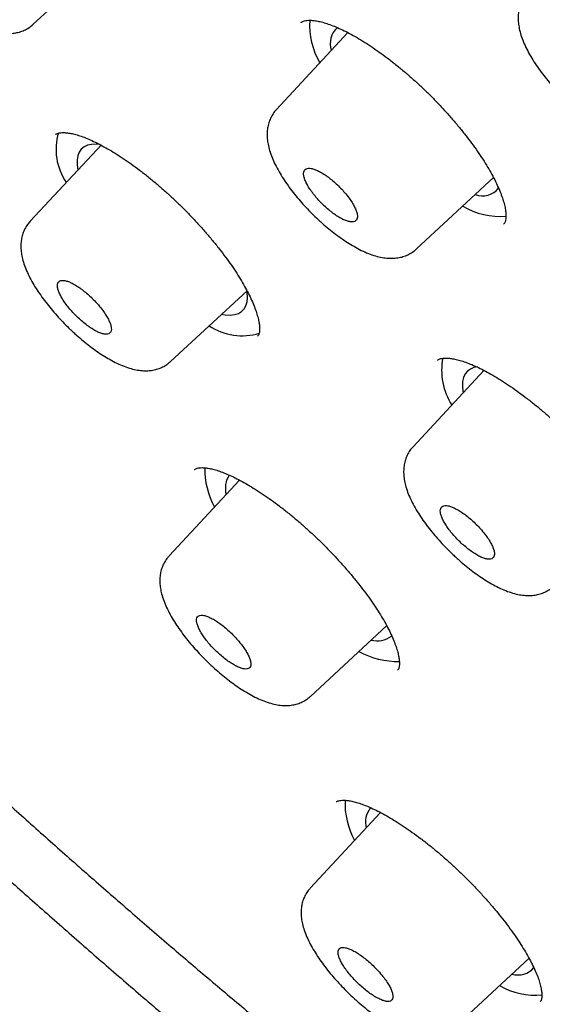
# Model space of a CAD drawing. Header units: millimetres. Extents: x 8 to 1128, y 12 to 2387.
# Tile 11 of 91: x 771 to 779, y 774 to 790. Entities that reach past the tile are written whole.
import ezdxf

# ---------------------------------------------------------------- set-up
doc = ezdxf.new("R2010")
doc.units = ezdxf.units.MM

msp = doc.modelspace()

# ---------------------------------------------------------------- linework, layer by layer
at = {"color": 7, "linetype": 'Continuous', "lineweight": 30}
for p, q in [((770.921, 789.653), (772.13, 790.773)), ((775.145, 789.681), (775.143, 789.679)), ((775.884, 789.521), (774.758, 788.311)), ((771.271, 787.916), (771.269, 787.913)), ((771.995, 787.753), (770.871, 786.546)), ((776.966, 786.109), (778.181, 787.235)), ((778.342, 786.501), (778.344, 786.504)), ((773.086, 784.334), (774.292, 785.451)), ((774.459, 784.736), (774.461, 784.739)), ((777.301, 784.356), (777.299, 784.354)), ((778.03, 784.194), (776.911, 782.991)), ((773.466, 782.633), (773.465, 782.631)), ((774.175, 782.463), (773.062, 781.267)), ((775.292, 779.053), (776.495, 780.167)), ((776.669, 779.468), (776.671, 779.471)), ((775.703, 777.391), (775.701, 777.389)), ((776.399, 777.22), (775.29, 776.028)), ((777.538, 773.809), (778.741, 774.923)), ((778.919, 774.241), (778.921, 774.244))]:
    msp.add_line(p, q, dxfattribs=at)
at = {"color": 7, "linetype": 'Continuous', "lineweight": 30, "flags": 128}
for points in [[(771.978, 787.756), (771.914, 787.761), (771.841, 787.759), (771.777, 787.744), (771.722, 787.719), (771.678, 787.683), (771.645, 787.636), (771.622, 787.58), (771.611, 787.513), (771.611, 787.437), (771.622, 787.353), (771.622, 787.353)], [(773.89, 785.079), (773.948, 785.07), (774.027, 785.067), (774.097, 785.074), (774.157, 785.093), (774.207, 785.123), (774.246, 785.163), (774.275, 785.214), (774.293, 785.275), (774.3, 785.346), (774.295, 785.425), (774.291, 785.453)], [(777.926, 784.249), (777.873, 784.238), (777.816, 784.216), (777.769, 784.182), (777.733, 784.138), (777.708, 784.084), (777.694, 784.02), (777.691, 783.946), (777.699, 783.864), (777.703, 783.842)]]:
    msp.add_lwpolyline(points, dxfattribs=at)
at = {"color": 7, "linetype": 'Continuous', "lineweight": 30}
for centre, radius, start, end in [((776.428, 789.634), 1.149, 175.8472, 210.8623), ((775.945, 789.35), 0.34, 132.0829, 198.8235), ((772.198, 787.678), 0.919, 163.3025, 214.4723), ((778.005, 787.272), 0.326, 249.6955, 322.1075), ((778.286, 787.776), 1.154, 239.209, 274.7878), ((774.22, 785.693), 0.953, 236.5707, 286.3949), ((778.403, 784.199), 1.04, 169.4686, 212.0855), ((774.86, 782.641), 1.236, 179.0586, 209.1357), ((774.337, 782.332), 0.387, 146.8245, 194.4601), ((776.347, 780.309), 0.38, 255.3198, 306.0792), ((776.674, 780.915), 1.311, 241.8264, 271.1345), ((777.036, 777.364), 1.198, 177.4588, 209.1448), ((776.525, 777.069), 0.363, 142.6692, 194.5543), ((778.568, 774.982), 0.323, 252.7409, 320.7652), ((778.84, 775.477), 1.137, 240.1916, 275.4623)]:
    msp.add_arc(centre, radius, start, end, dxfattribs=at)
for points, knots in [([(826.575, 770.551), (826.597, 770.574), (826.69, 770.672), (826.844, 770.854), (827.038, 771.097), (827.221, 771.35), (827.395, 771.613), (827.558, 771.885), (827.712, 772.166), (827.856, 772.456), (827.989, 772.756), (828.113, 773.065), (828.227, 773.383), (828.33, 773.71), (828.423, 774.047), (828.505, 774.393), (828.577, 774.747), (828.638, 775.11), (828.688, 775.482), (828.728, 775.863), (828.757, 776.252), (828.775, 776.649), (828.782, 777.054), (828.779, 777.466), (828.764, 777.887), (828.739, 778.314), (828.704, 778.75), (828.657, 779.192), (828.601, 779.641), (828.533, 780.097), (828.455, 780.559), (828.367, 781.028), (828.268, 781.504), (828.159, 781.986), (828.039, 782.473), (827.91, 782.967), (827.77, 783.467), (827.621, 783.972), (827.461, 784.483), (827.292, 785), (827.112, 785.522), (826.923, 786.049), (826.724, 786.582), (826.516, 787.119), (826.298, 787.662), (826.07, 788.209), (825.833, 788.761), (825.587, 789.317), (825.332, 789.878), (825.067, 790.443), (824.793, 791.012), (824.51, 791.586), (824.218, 792.163), (823.917, 792.744), (823.608, 793.329), (823.289, 793.917), (822.962, 794.508), (822.627, 795.103), (822.283, 795.701), (821.931, 796.301), (821.57, 796.905), (821.201, 797.511), (820.824, 798.119), (820.44, 798.73), (820.047, 799.343), (819.646, 799.958), (819.238, 800.575), (818.822, 801.194), (818.399, 801.814), (817.969, 802.436), (817.531, 803.058), (817.086, 803.683), (816.634, 804.307), (816.175, 804.933), (815.71, 805.56), (815.237, 806.187), (814.759, 806.814), (814.273, 807.441), (813.782, 808.069), (813.284, 808.696), (812.781, 809.323), (812.271, 809.949), (811.756, 810.575), (811.235, 811.2), (810.708, 811.824), (810.176, 812.447), (809.639, 813.069), (809.097, 813.689), (808.55, 814.308), (807.998, 814.925), (807.442, 815.54), (806.881, 816.153), (806.315, 816.764), (805.745, 817.373), (805.172, 817.979), (804.594, 818.582), (804.012, 819.182), (803.427, 819.78), (802.839, 820.374), (802.247, 820.965), (801.651, 821.553), (801.053, 822.137), (800.452, 822.717), (799.848, 823.294), (799.242, 823.866), (798.633, 824.434), (798.022, 824.998), (797.409, 825.557), (796.794, 826.112), (796.177, 826.662), (795.558, 827.207), (794.938, 827.747), (794.317, 828.282), (793.694, 828.811), (793.071, 829.335), (792.446, 829.853), (791.821, 830.366), (791.196, 830.873), (790.57, 831.374), (789.944, 831.868), (789.318, 832.357), (788.692, 832.839), (788.066, 833.315), (787.44, 833.784), (786.816, 834.246), (786.192, 834.701), (785.569, 835.149), (784.946, 835.591), (784.326, 836.025), (783.706, 836.451), (783.088, 836.871), (782.472, 837.282), (781.857, 837.687), (781.245, 838.083), (780.634, 838.471), (780.026, 838.852), (779.421, 839.224), (778.818, 839.589), (778.217, 839.945), (777.62, 840.292), (777.025, 840.632), (776.434, 840.962), (775.846, 841.285), (775.261, 841.598), (774.68, 841.903), (774.103, 842.198), (773.529, 842.485), (772.959, 842.763), (772.394, 843.032), (771.833, 843.291), (771.276, 843.541), (770.724, 843.782), (770.176, 844.014), (769.633, 844.236), (769.095, 844.448), (768.562, 844.651), (768.034, 844.844), (767.511, 845.028), (766.993, 845.201), (766.481, 845.365), (765.975, 845.519), (765.474, 845.662), (764.979, 845.796), (764.49, 845.919), (764.007, 846.033), (763.529, 846.136), (763.059, 846.228), (762.594, 846.311), (762.136, 846.383), (761.685, 846.444), (761.24, 846.494), (760.802, 846.534), (760.372, 846.564), (759.948, 846.582), (759.532, 846.59), (759.123, 846.586), (758.722, 846.572), (758.329, 846.547), (757.943, 846.511), (757.566, 846.464), (757.198, 846.406), (756.838, 846.337), (756.487, 846.258), (756.144, 846.167), (755.811, 846.066), (755.487, 845.954), (755.173, 845.832), (754.868, 845.7), (754.573, 845.557), (754.287, 845.404), (754.011, 845.241), (753.745, 845.069), (753.488, 844.886), (753.256, 844.707), (753.113, 844.583), (753.049, 844.528)], [0, 0, 0, 0, 0.001508, 0.006406, 0.011308, 0.016218, 0.021139, 0.026076, 0.031031, 0.036006, 0.041004, 0.046026, 0.051074, 0.056147, 0.061245, 0.066367, 0.071513, 0.076681, 0.081869, 0.087075, 0.092298, 0.097534, 0.102781, 0.108039, 0.113305, 0.118577, 0.123854, 0.129135, 0.134418, 0.139702, 0.144987, 0.150272, 0.155556, 0.160838, 0.166119, 0.171397, 0.176674, 0.181948, 0.18722, 0.19249, 0.197757, 0.203021, 0.208283, 0.213543, 0.2188, 0.224055, 0.229307, 0.234558, 0.239806, 0.245052, 0.250296, 0.255538, 0.260779, 0.266017, 0.271254, 0.276489, 0.281723, 0.286955, 0.292186, 0.297416, 0.302644, 0.307871, 0.313097, 0.318322, 0.323545, 0.328768, 0.33399, 0.33921, 0.34443, 0.349649, 0.354868, 0.360085, 0.365302, 0.370518, 0.375734, 0.380949, 0.386163, 0.391377, 0.39659, 0.401803, 0.407015, 0.412227, 0.417439, 0.42265, 0.427861, 0.433072, 0.438282, 0.443492, 0.448702, 0.453911, 0.459121, 0.46433, 0.469539, 0.474748, 0.479957, 0.485165, 0.490374, 0.495583, 0.500791, 0.506, 0.511208, 0.516417, 0.521625, 0.526834, 0.532043, 0.537252, 0.542461, 0.54767, 0.552879, 0.558089, 0.563298, 0.568508, 0.573718, 0.578929, 0.58414, 0.589351, 0.594562, 0.599774, 0.604986, 0.610199, 0.615412, 0.620625, 0.625839, 0.631054, 0.636269, 0.641485, 0.646701, 0.651919, 0.657136, 0.662355, 0.667575, 0.672795, 0.678016, 0.683238, 0.688461, 0.693685, 0.69891, 0.704137, 0.709364, 0.714593, 0.719823, 0.725054, 0.730287, 0.735521, 0.740757, 0.745995, 0.751234, 0.756475, 0.761718, 0.766963, 0.77221, 0.777459, 0.78271, 0.787963, 0.793219, 0.798477, 0.803738, 0.809001, 0.814266, 0.819534, 0.824805, 0.830078, 0.835354, 0.840632, 0.845913, 0.851195, 0.85648, 0.861766, 0.867053, 0.872341, 0.877628, 0.882915, 0.8882, 0.893481, 0.898758, 0.90403, 0.909293, 0.914548, 0.919791, 0.925021, 0.930235, 0.935432, 0.940609, 0.945764, 0.950896, 0.956003, 0.961084, 0.96614, 0.97117, 0.976175, 0.981156, 0.986116, 0.991057, 0.995982, 1, 1, 1, 1]), ([(741.677, 831.234), (741.746, 831.29), (741.889, 831.405), (742.116, 831.567), (742.357, 831.724), (742.606, 831.871), (742.865, 832.008), (743.133, 832.135), (743.41, 832.252), (743.696, 832.359), (743.99, 832.457), (744.293, 832.544), (744.605, 832.622), (744.926, 832.69), (745.255, 832.748), (745.592, 832.796), (745.938, 832.834), (746.292, 832.862), (746.654, 832.88), (747.024, 832.888), (747.402, 832.887), (747.789, 832.875), (748.183, 832.853), (748.585, 832.822), (748.995, 832.78), (749.412, 832.728), (749.836, 832.667), (750.268, 832.595), (750.708, 832.514), (751.154, 832.422), (751.607, 832.321), (752.068, 832.21), (752.535, 832.089), (753.008, 831.958), (753.488, 831.817), (753.975, 831.667), (754.468, 831.506), (754.966, 831.336), (755.471, 831.157), (755.982, 830.967), (756.498, 830.768), (757.02, 830.56), (757.547, 830.342), (758.08, 830.115), (758.618, 829.878), (759.16, 829.632), (759.708, 829.377), (760.26, 829.112), (760.816, 828.839), (761.378, 828.556), (761.943, 828.264), (762.512, 827.964), (763.085, 827.655), (763.662, 827.337), (764.243, 827.01), (764.827, 826.675), (765.414, 826.331), (766.005, 825.979), (766.598, 825.619), (767.195, 825.25), (767.793, 824.874), (768.395, 824.489), (768.999, 824.097), (769.605, 823.696), (770.212, 823.288), (770.822, 822.873), (771.434, 822.45), (772.047, 822.02), (772.661, 821.582), (773.276, 821.137), (773.893, 820.686), (774.51, 820.227), (775.128, 819.762), (775.747, 819.29), (776.366, 818.811), (776.985, 818.327), (777.604, 817.835), (778.223, 817.338), (778.842, 816.835), (779.46, 816.326), (780.078, 815.811), (780.695, 815.291), (781.311, 814.765), (781.926, 814.234), (782.539, 813.698), (783.151, 813.156), (783.762, 812.61), (784.37, 812.059), (784.977, 811.504), (785.582, 810.944), (786.184, 810.38), (786.784, 809.811), (787.381, 809.239), (787.976, 808.663), (788.567, 808.083), (789.156, 807.5), (789.742, 806.913), (790.324, 806.323), (790.902, 805.73), (791.477, 805.134), (792.048, 804.536), (792.615, 803.934), (793.178, 803.331), (793.737, 802.725), (794.291, 802.117), (794.84, 801.507), (795.385, 800.895), (795.925, 800.282), (796.46, 799.667), (796.99, 799.051), (797.514, 798.434), (798.033, 797.816), (798.547, 797.197), (799.055, 796.578), (799.557, 795.958), (800.053, 795.337), (800.542, 794.717), (801.026, 794.097), (801.503, 793.477), (801.974, 792.857), (802.438, 792.238), (802.895, 791.619), (803.346, 791.001), (803.789, 790.385), (804.226, 789.769), (804.655, 789.155), (805.077, 788.543), (805.491, 787.932), (805.898, 787.323), (806.297, 786.716), (806.688, 786.111), (807.072, 785.509), (807.447, 784.909), (807.814, 784.311), (808.174, 783.717), (808.525, 783.125), (808.867, 782.537), (809.201, 781.952), (809.527, 781.37), (809.844, 780.792), (810.152, 780.218), (810.451, 779.648), (810.742, 779.082), (811.023, 778.52), (811.296, 777.962), (811.559, 777.409), (811.814, 776.861), (812.059, 776.318), (812.295, 775.779), (812.521, 775.246), (812.738, 774.718), (812.946, 774.195), (813.144, 773.678), (813.332, 773.167), (813.511, 772.661), (813.68, 772.162), (813.839, 771.668), (813.989, 771.181), (814.129, 770.701), (814.259, 770.226), (814.379, 769.759), (814.49, 769.298), (814.59, 768.844), (814.681, 768.397), (814.762, 767.958), (814.833, 767.525), (814.893, 767.1), (814.944, 766.683), (814.985, 766.273), (815.016, 765.871), (815.037, 765.476), (815.048, 765.09), (815.049, 764.711), (815.041, 764.341), (815.022, 763.979), (814.993, 763.625), (814.955, 763.279), (814.907, 762.942), (814.848, 762.614), (814.78, 762.294), (814.703, 761.982), (814.615, 761.68), (814.517, 761.386), (814.41, 761.101), (814.293, 760.824), (814.166, 760.557), (814.03, 760.299), (813.883, 760.049), (813.727, 759.809), (813.563, 759.579), (813.447, 759.435), (813.389, 759.364)], [0, 0, 0, 0, 0.005048, 0.010413, 0.015773, 0.021128, 0.026476, 0.031818, 0.037153, 0.042481, 0.047802, 0.053117, 0.058426, 0.063729, 0.069028, 0.074323, 0.079613, 0.084901, 0.090186, 0.095469, 0.100751, 0.106031, 0.11131, 0.116588, 0.121866, 0.127144, 0.132422, 0.1377, 0.142977, 0.148255, 0.153534, 0.158813, 0.164092, 0.169372, 0.174652, 0.179933, 0.185214, 0.190496, 0.195778, 0.201061, 0.206344, 0.211628, 0.216912, 0.222197, 0.227482, 0.232768, 0.238054, 0.243341, 0.248628, 0.253915, 0.259203, 0.264491, 0.269779, 0.275068, 0.280357, 0.285647, 0.290936, 0.296226, 0.301517, 0.306807, 0.312098, 0.317389, 0.32268, 0.327971, 0.333263, 0.338554, 0.343846, 0.349138, 0.354431, 0.359723, 0.365016, 0.370308, 0.375601, 0.380894, 0.386187, 0.39148, 0.396773, 0.402067, 0.40736, 0.412654, 0.417947, 0.423241, 0.428534, 0.433828, 0.439122, 0.444416, 0.44971, 0.455004, 0.460298, 0.465592, 0.470886, 0.47618, 0.481474, 0.486769, 0.492063, 0.497357, 0.502651, 0.507945, 0.513239, 0.518534, 0.523828, 0.529122, 0.534416, 0.53971, 0.545004, 0.550298, 0.555592, 0.560886, 0.56618, 0.571474, 0.576768, 0.582062, 0.587355, 0.592649, 0.597942, 0.603236, 0.608529, 0.613822, 0.619116, 0.624409, 0.629702, 0.634994, 0.640287, 0.64558, 0.650872, 0.656164, 0.661457, 0.666748, 0.67204, 0.677332, 0.682623, 0.687914, 0.693205, 0.698496, 0.703787, 0.709077, 0.714367, 0.719657, 0.724946, 0.730236, 0.735525, 0.740813, 0.746101, 0.751389, 0.756677, 0.761964, 0.767251, 0.772537, 0.777823, 0.783108, 0.788393, 0.793678, 0.798962, 0.804246, 0.809529, 0.814811, 0.820093, 0.825374, 0.830655, 0.835936, 0.841215, 0.846495, 0.851774, 0.857052, 0.86233, 0.867607, 0.872885, 0.878162, 0.883439, 0.888716, 0.893994, 0.899271, 0.90455, 0.909829, 0.91511, 0.920392, 0.925677, 0.930964, 0.936254, 0.941548, 0.946845, 0.952148, 0.957456, 0.96277, 0.96809, 0.973417, 0.978751, 0.984092, 0.98944, 0.994794, 1, 1, 1, 1]), ([(740.12, 832.124), (740.1, 832.104), (740.011, 832.012), (739.861, 831.838), (739.672, 831.603), (739.493, 831.358), (739.323, 831.103), (739.163, 830.839), (739.013, 830.566), (738.873, 830.284), (738.743, 829.993), (738.623, 829.692), (738.513, 829.382), (738.413, 829.063), (738.324, 828.735), (738.245, 828.399), (738.175, 828.053), (738.117, 827.699), (738.069, 827.336), (738.031, 826.965), (738.003, 826.586), (737.986, 826.199), (737.98, 825.803), (737.984, 825.4), (737.998, 824.989), (738.023, 824.57), (738.058, 824.144), (738.104, 823.711), (738.16, 823.27), (738.226, 822.823), (738.302, 822.368), (738.389, 821.907), (738.486, 821.439), (738.593, 820.964), (738.71, 820.483), (738.837, 819.996), (738.974, 819.503), (739.121, 819.003), (739.278, 818.497), (739.445, 817.986), (739.621, 817.469), (739.808, 816.946), (740.004, 816.418), (740.209, 815.885), (740.424, 815.346), (740.649, 814.803), (740.883, 814.254), (741.126, 813.701), (741.379, 813.142), (741.641, 812.58), (741.912, 812.013), (742.192, 811.442), (742.481, 810.866), (742.779, 810.287), (743.086, 809.704), (743.402, 809.117), (743.726, 808.526), (744.059, 807.932), (744.4, 807.335), (744.75, 806.735), (745.108, 806.132), (745.475, 805.526), (745.849, 804.917), (746.232, 804.306), (746.623, 803.693), (747.021, 803.077), (747.427, 802.459), (747.841, 801.84), (748.262, 801.218), (748.691, 800.595), (749.127, 799.971), (749.57, 799.345), (750.02, 798.719), (750.478, 798.091), (750.942, 797.463), (751.413, 796.834), (751.89, 796.204), (752.374, 795.574), (752.865, 794.944), (753.361, 794.314), (753.864, 793.685), (754.372, 793.055), (754.887, 792.426), (755.407, 791.798), (755.933, 791.171), (756.464, 790.544), (757.001, 789.919), (757.543, 789.295), (758.089, 788.672), (758.641, 788.051), (759.198, 787.432), (759.759, 786.815), (760.324, 786.2), (760.894, 785.587), (761.468, 784.976), (762.046, 784.368), (762.628, 783.763), (763.214, 783.16), (763.803, 782.561), (764.396, 781.965), (764.992, 781.372), (765.591, 780.783), (766.193, 780.197), (766.798, 779.615), (767.405, 779.037), (768.016, 778.463), (768.628, 777.893), (769.243, 777.328), (769.859, 776.767), (770.478, 776.211), (771.098, 775.66), (771.72, 775.113), (772.343, 774.572), (772.968, 774.036), (773.593, 773.505), (774.22, 772.98), (774.847, 772.46), (775.475, 771.947), (776.103, 771.439), (776.732, 770.937), (777.36, 770.441), (777.989, 769.952), (778.618, 769.469), (779.246, 768.992), (779.873, 768.523), (780.5, 768.059), (781.127, 767.603), (781.752, 767.154), (782.376, 766.712), (782.869, 766.368), (783.154, 766.171), (783.232, 766.117)], [0, 0, 0, 0, 0.0021341, 0.009725, 0.0173188, 0.0249193, 0.03253, 0.0401538, 0.0477936, 0.0554515, 0.0631289, 0.0708269, 0.078546, 0.086286, 0.0940463, 0.101826, 0.1096238, 0.1174381, 0.1252674, 0.1331099, 0.1409638, 0.1488275, 0.1566995, 0.1645782, 0.1724623, 0.1803505, 0.1882419, 0.1961354, 0.2040303, 0.211926, 0.2198217, 0.2277169, 0.2356113, 0.2435046, 0.2513965, 0.259287, 0.2671757, 0.2750628, 0.282948, 0.2908314, 0.2987129, 0.3065926, 0.3144704, 0.3223464, 0.3302207, 0.3380932, 0.345964, 0.3538331, 0.3617007, 0.3695668, 0.3774313, 0.3852945, 0.3931563, 0.4010167, 0.408876, 0.416734, 0.4245908, 0.4324466, 0.4403013, 0.448155, 0.4560077, 0.4638595, 0.4717105, 0.4795606, 0.4874099, 0.4952584, 0.5031063, 0.5109534, 0.5187999, 0.5266458, 0.5344911, 0.5423358, 0.55018, 0.5580237, 0.5658669, 0.5737096, 0.5815519, 0.5893939, 0.5972354, 0.6050766, 0.6129174, 0.620758, 0.6285982, 0.6364381, 0.6442778, 0.6521173, 0.6599565, 0.6677955, 0.6756344, 0.683473, 0.6913115, 0.6991499, 0.7069882, 0.7148263, 0.7226643, 0.7305023, 0.7383402, 0.7461781, 0.7540159, 0.7618537, 0.7696915, 0.7775293, 0.7853672, 0.7932051, 0.801043, 0.808881, 0.816719, 0.8245572, 0.8323955, 0.8402339, 0.8480724, 0.8559111, 0.86375, 0.871589, 0.8794283, 0.8872678, 0.8951075, 0.9029475, 0.9107878, 0.9186284, 0.9264693, 0.9343105, 0.9421521, 0.9499941, 0.9578365, 0.9656793, 0.9735225, 0.9813663, 0.9892105, 0.9970553, 1, 1, 1, 1]), ([(741.444, 830.558), (741.389, 830.494), (741.27, 830.356), (741.099, 830.133), (740.93, 829.892), (740.771, 829.641), (740.621, 829.381), (740.481, 829.111), (740.351, 828.832), (740.231, 828.544), (740.122, 828.247), (740.022, 827.941), (739.932, 827.627), (739.852, 827.303), (739.783, 826.97), (739.724, 826.629), (739.675, 826.28), (739.637, 825.922), (739.608, 825.555), (739.591, 825.181), (739.583, 824.798), (739.586, 824.408), (739.599, 824.01), (739.622, 823.604), (739.656, 823.19), (739.7, 822.77), (739.754, 822.342), (739.818, 821.906), (739.892, 821.464), (739.977, 821.015), (740.072, 820.559), (740.177, 820.096), (740.291, 819.627), (740.416, 819.152), (740.551, 818.67), (740.696, 818.182), (740.85, 817.688), (741.014, 817.188), (741.188, 816.682), (741.372, 816.17), (741.566, 815.653), (741.769, 815.131), (741.981, 814.603), (742.203, 814.071), (742.434, 813.533), (742.675, 812.99), (742.925, 812.443), (743.184, 811.891), (743.452, 811.335), (743.73, 810.774), (744.016, 810.21), (744.311, 809.641), (744.615, 809.068), (744.928, 808.492), (745.25, 807.912), (745.58, 807.329), (745.918, 806.743), (746.265, 806.153), (746.62, 805.561), (746.983, 804.966), (747.355, 804.368), (747.734, 803.768), (748.122, 803.165), (748.517, 802.56), (748.92, 801.954), (749.33, 801.345), (749.748, 800.735), (750.173, 800.123), (750.606, 799.51), (751.045, 798.896), (751.492, 798.281), (751.945, 797.665), (752.405, 797.048), (752.872, 796.431), (753.346, 795.813), (753.826, 795.196), (754.312, 794.578), (754.804, 793.96), (755.302, 793.343), (755.806, 792.726), (756.316, 792.109), (756.831, 791.494), (757.352, 790.879), (757.879, 790.266), (758.41, 789.654), (758.946, 789.043), (759.488, 788.434), (760.034, 787.827), (760.585, 787.221), (761.14, 786.618), (761.699, 786.017), (762.263, 785.418), (762.83, 784.822), (763.402, 784.229), (763.977, 783.638), (764.556, 783.051), (765.138, 782.466), (765.723, 781.886), (766.312, 781.308), (766.903, 780.735), (767.497, 780.165), (768.094, 779.599), (768.694, 779.037), (769.295, 778.48), (769.899, 777.927), (770.504, 777.378), (771.112, 776.834), (771.721, 776.296), (772.332, 775.762), (772.943, 775.233), (773.557, 774.709), (774.171, 774.191), (774.786, 773.679), (775.401, 773.172), (776.017, 772.671), (776.634, 772.177), (777.25, 771.688), (777.867, 771.205), (778.483, 770.729), (779.1, 770.259), (779.715, 769.796), (780.33, 769.34), (780.945, 768.891), (781.558, 768.448), (782.17, 768.013), (782.781, 767.585), (783.39, 767.164), (783.998, 766.75), (784.604, 766.345), (785.208, 765.947), (785.81, 765.556), (786.41, 765.174), (787.007, 764.799), (787.602, 764.433), (788.194, 764.075), (788.783, 763.725), (789.37, 763.383), (789.952, 763.05), (790.532, 762.726), (791.108, 762.41), (791.681, 762.103), (792.249, 761.804), (792.814, 761.515), (793.375, 761.234), (793.931, 760.963), (794.483, 760.701), (795.031, 760.448), (795.574, 760.204), (796.112, 759.969), (796.645, 759.744), (797.173, 759.528), (797.696, 759.322), (798.213, 759.126), (798.725, 758.939), (799.232, 758.762), (799.733, 758.594), (800.227, 758.436), (800.716, 758.289), (801.199, 758.151), (801.676, 758.023), (802.146, 757.905), (802.609, 757.797), (803.066, 757.699), (803.517, 757.611), (803.96, 757.534), (804.397, 757.466), (804.826, 757.409), (805.249, 757.362), (805.663, 757.325), (806.071, 757.299), (806.471, 757.283), (806.863, 757.277), (807.248, 757.281), (807.625, 757.296), (807.993, 757.322), (808.354, 757.357), (808.706, 757.403), (809.05, 757.46), (809.385, 757.527), (809.711, 757.604), (810.029, 757.691), (810.338, 757.789), (810.638, 757.897), (810.929, 758.014), (811.21, 758.142), (811.483, 758.28), (811.746, 758.428), (811.999, 758.586), (812.243, 758.754), (812.475, 758.927), (812.62, 759.05), (812.691, 759.11)], [0, 0, 0, 0, 0.004523, 0.009715, 0.014911, 0.020113, 0.025321, 0.030537, 0.035761, 0.040995, 0.046238, 0.05149, 0.056752, 0.062022, 0.067301, 0.072586, 0.077878, 0.083177, 0.08848, 0.093787, 0.099098, 0.104412, 0.109728, 0.115046, 0.120365, 0.125685, 0.131006, 0.136327, 0.141647, 0.146968, 0.152288, 0.157608, 0.162927, 0.168246, 0.173563, 0.17888, 0.184197, 0.189512, 0.194827, 0.200141, 0.205454, 0.210766, 0.216077, 0.221388, 0.226698, 0.232008, 0.237316, 0.242624, 0.247932, 0.253239, 0.258545, 0.26385, 0.269156, 0.27446, 0.279764, 0.285068, 0.290371, 0.295674, 0.300977, 0.306279, 0.31158, 0.316882, 0.322183, 0.327483, 0.332784, 0.338084, 0.343384, 0.348683, 0.353983, 0.359282, 0.364581, 0.369879, 0.375178, 0.380476, 0.385774, 0.391072, 0.39637, 0.401668, 0.406965, 0.412262, 0.41756, 0.422857, 0.428154, 0.433451, 0.438748, 0.444045, 0.449341, 0.454638, 0.459934, 0.465231, 0.470528, 0.475824, 0.48112, 0.486417, 0.491713, 0.49701, 0.502306, 0.507602, 0.512899, 0.518195, 0.523491, 0.528788, 0.534084, 0.539381, 0.544677, 0.549974, 0.55527, 0.560567, 0.565864, 0.571161, 0.576458, 0.581755, 0.587052, 0.592349, 0.597646, 0.602944, 0.608241, 0.613539, 0.618837, 0.624135, 0.629433, 0.634732, 0.64003, 0.645329, 0.650628, 0.655927, 0.661227, 0.666526, 0.671826, 0.677127, 0.682427, 0.687728, 0.693029, 0.698331, 0.703632, 0.708935, 0.714237, 0.71954, 0.724844, 0.730148, 0.735452, 0.740757, 0.746062, 0.751368, 0.756675, 0.761982, 0.76729, 0.772598, 0.777907, 0.783216, 0.788527, 0.793838, 0.79915, 0.804462, 0.809776, 0.81509, 0.820405, 0.825721, 0.831038, 0.836355, 0.841674, 0.846993, 0.852312, 0.857633, 0.862954, 0.868275, 0.873597, 0.878919, 0.88424, 0.889561, 0.894882, 0.900201, 0.905518, 0.910834, 0.916146, 0.921456, 0.926761, 0.932061, 0.937355, 0.942644, 0.947924, 0.953197, 0.958461, 0.963716, 0.968962, 0.974198, 0.979425, 0.984643, 0.989853, 0.995055, 1, 1, 1, 1]), ([(769.358, 790.141), (769.376, 790.125), (769.427, 790.077), (769.513, 790.001), (769.618, 789.915), (769.724, 789.835), (769.831, 789.762), (769.939, 789.696), (770.048, 789.636), (770.159, 789.586), (770.267, 789.547), (770.372, 789.52), (770.468, 789.507), (770.557, 789.506), (770.641, 789.515), (770.721, 789.534), (770.799, 789.566), (770.866, 789.606), (770.904, 789.64), (770.919, 789.654)], [0, 0, 0, 0, 0.034158, 0.098982, 0.164642, 0.231111, 0.297783, 0.365401, 0.435461, 0.507684, 0.581271, 0.648661, 0.710413, 0.766347, 0.817638, 0.865747, 0.912673, 0.964059, 1, 1, 1, 1]), ([(778.722, 790.156), (778.717, 790.152), (778.693, 790.128), (778.658, 790.077), (778.619, 790.005), (778.591, 789.928), (778.575, 789.847), (778.568, 789.762), (778.572, 789.674), (778.587, 789.581), (778.613, 789.48), (778.653, 789.372), (778.704, 789.26), (778.765, 789.148), (778.834, 789.036), (778.91, 788.927), (778.992, 788.819), (779.08, 788.713), (779.173, 788.61), (779.266, 788.514), (779.329, 788.453), (779.359, 788.425)], [0, 0, 0, 0, 0.009465, 0.052644, 0.095583, 0.138997, 0.183621, 0.230276, 0.279574, 0.332438, 0.391852, 0.455862, 0.520466, 0.585667, 0.64811, 0.709146, 0.770033, 0.829718, 0.888567, 0.947807, 1, 1, 1, 1]), ([(775.144, 789.678), (775.147, 789.68), (775.153, 789.687), (775.169, 789.696), (775.198, 789.707), (775.237, 789.714), (775.289, 789.717), (775.352, 789.712), (775.425, 789.7), (775.507, 789.679), (775.597, 789.65), (775.694, 789.612), (775.799, 789.565), (775.91, 789.508), (776.028, 789.443), (776.15, 789.368), (776.277, 789.286), (776.407, 789.195), (776.538, 789.097), (776.67, 788.993), (776.802, 788.884), (776.932, 788.769), (777.06, 788.651), (777.186, 788.528), (777.309, 788.402), (777.43, 788.272), (777.546, 788.141), (777.657, 788.009), (777.763, 787.876), (777.861, 787.745), (777.951, 787.617), (778.034, 787.492), (778.107, 787.371), (778.172, 787.255), (778.228, 787.143), (778.276, 787.037), (778.314, 786.938), (778.343, 786.846), (778.364, 786.763), (778.375, 786.691), (778.379, 786.631), (778.376, 786.583), (778.369, 786.547), (778.36, 786.524), (778.352, 786.511), (778.346, 786.505), (778.344, 786.504)], [0, 0, 0, 0, 0.0134, 0.038062, 0.060739, 0.082341, 0.105254, 0.127713, 0.150096, 0.172515, 0.195008, 0.217398, 0.240079, 0.263141, 0.28653, 0.310182, 0.334031, 0.358005, 0.382039, 0.406056, 0.430005, 0.453828, 0.477498, 0.501306, 0.525283, 0.549391, 0.573579, 0.597788, 0.621945, 0.645996, 0.669894, 0.693599, 0.716929, 0.740189, 0.763544, 0.786933, 0.810251, 0.8334, 0.856275, 0.878785, 0.900881, 0.92261, 0.944201, 0.965617, 0.990295, 1, 1, 1, 1]), ([(774.759, 788.311), (774.758, 788.31), (774.736, 788.29), (774.703, 788.243), (774.663, 788.172), (774.634, 788.096), (774.616, 788.017), (774.608, 787.934), (774.611, 787.847), (774.624, 787.756), (774.648, 787.658), (774.685, 787.552), (774.735, 787.441), (774.795, 787.329), (774.863, 787.217), (774.938, 787.108), (775.019, 787), (775.106, 786.894), (775.197, 786.791), (775.291, 786.692), (775.36, 786.624), (775.397, 786.59), (775.402, 786.585)], [0, 0, 0, 0, 0.002387, 0.045308, 0.087795, 0.130609, 0.174482, 0.220249, 0.268665, 0.3203, 0.378405, 0.442117, 0.506969, 0.572814, 0.635831, 0.696651, 0.75768, 0.817547, 0.87623, 0.935332, 0.990913, 1, 1, 1, 1]), ([(771.27, 787.913), (771.272, 787.915), (771.277, 787.92), (771.29, 787.927), (771.315, 787.937), (771.351, 787.944), (771.4, 787.946), (771.46, 787.941), (771.53, 787.929), (771.61, 787.909), (771.698, 787.88), (771.794, 787.842), (771.896, 787.795), (772.006, 787.739), (772.122, 787.674), (772.243, 787.6), (772.368, 787.518), (772.497, 787.427), (772.628, 787.33), (772.759, 787.226), (772.89, 787.117), (773.02, 787.003), (773.148, 786.884), (773.274, 786.762), (773.398, 786.636), (773.519, 786.507), (773.636, 786.376), (773.748, 786.244), (773.854, 786.112), (773.954, 785.981), (774.046, 785.852), (774.13, 785.727), (774.205, 785.606), (774.271, 785.49), (774.329, 785.379), (774.378, 785.272), (774.419, 785.173), (774.45, 785.081), (774.472, 784.998), (774.486, 784.926), (774.491, 784.865), (774.49, 784.817), (774.484, 784.781), (774.476, 784.758), (774.469, 784.746), (774.464, 784.741), (774.461, 784.739)], [0, 0, 0, 0, 0.011798, 0.036126, 0.058677, 0.080128, 0.102877, 0.125189, 0.147451, 0.16978, 0.19222, 0.214564, 0.237182, 0.260195, 0.283547, 0.307173, 0.331005, 0.354973, 0.379008, 0.403035, 0.427, 0.450851, 0.474535, 0.498322, 0.522284, 0.546381, 0.570567, 0.594784, 0.618957, 0.643031, 0.666957, 0.690695, 0.714143, 0.737352, 0.760705, 0.784101, 0.807434, 0.830602, 0.853497, 0.876016, 0.898094, 0.919743, 0.941146, 0.962657, 0.985362, 1, 1, 1, 1]), ([(775.832, 786.999), (775.812, 787.023), (775.77, 787.07), (775.701, 787.137), (775.629, 787.199), (775.558, 787.254), (775.487, 787.302), (775.42, 787.339), (775.359, 787.366), (775.304, 787.38), (775.259, 787.383), (775.223, 787.374), (775.198, 787.353), (775.185, 787.321), (775.184, 787.279), (775.195, 787.228), (775.218, 787.168), (775.252, 787.104), (775.296, 787.034), (775.349, 786.963), (775.41, 786.891), (775.475, 786.822), (775.546, 786.756), (775.617, 786.697), (775.689, 786.644), (775.758, 786.6), (775.823, 786.567), (775.882, 786.545), (775.934, 786.534), (775.976, 786.536), (776.008, 786.549), (776.028, 786.575), (776.037, 786.611), (776.033, 786.656), (776.017, 786.711), (775.99, 786.773), (775.952, 786.84), (775.901, 786.916), (775.857, 786.97), (775.832, 786.999)], [0, 0, 0, 0, 0.026462, 0.053691, 0.080153, 0.107383, 0.133844, 0.161073, 0.187535, 0.214764, 0.241228, 0.268458, 0.294923, 0.322154, 0.34862, 0.375854, 0.40232, 0.429553, 0.456019, 0.483252, 0.509716, 0.536948, 0.56341, 0.59064, 0.617102, 0.644331, 0.670793, 0.698022, 0.724484, 0.751714, 0.778179, 0.80541, 0.831875, 0.859108, 0.885575, 0.912808, 0.939274, 0.966507, 1, 1, 1, 1]), ([(770.872, 786.546), (770.857, 786.529), (770.824, 786.492), (770.785, 786.426), (770.754, 786.352), (770.734, 786.274), (770.724, 786.193), (770.725, 786.108), (770.735, 786.019), (770.757, 785.924), (770.791, 785.82), (770.838, 785.71), (770.896, 785.599), (770.962, 785.488), (771.036, 785.378), (771.115, 785.27), (771.2, 785.164), (771.29, 785.06), (771.385, 784.958), (771.463, 784.879), (771.51, 784.835), (771.524, 784.822)], [0, 0, 0, 0, 0.0344854, 0.0765273, 0.1186979, 0.1617135, 0.2064016, 0.2536394, 0.3040868, 0.3600984, 0.4228043, 0.4877862, 0.5538797, 0.6177073, 0.6786708, 0.7396624, 0.799767, 0.8586189, 0.917302, 0.9763527, 1, 1, 1, 1]), ([(775.402, 786.585), (775.42, 786.568), (775.471, 786.521), (775.558, 786.445), (775.664, 786.361), (775.771, 786.281), (775.878, 786.209), (775.987, 786.144), (776.097, 786.085), (776.208, 786.036), (776.317, 785.998), (776.422, 785.973), (776.518, 785.961), (776.608, 785.961), (776.692, 785.971), (776.771, 785.992), (776.849, 786.025), (776.915, 786.064), (776.95, 786.097), (776.964, 786.11)], [0, 0, 0, 0, 0.034289, 0.099342, 0.165239, 0.231957, 0.298878, 0.366756, 0.437096, 0.509561, 0.583384, 0.650664, 0.712435, 0.768531, 0.82006, 0.868441, 0.915642, 0.967253, 1, 1, 1, 1]), ([(771.947, 785.226), (771.926, 785.249), (771.884, 785.296), (771.815, 785.364), (771.743, 785.427), (771.672, 785.483), (771.601, 785.531), (771.534, 785.569), (771.473, 785.596), (771.419, 785.612), (771.373, 785.615), (771.338, 785.607), (771.313, 785.587), (771.301, 785.555), (771.3, 785.513), (771.312, 785.462), (771.335, 785.403), (771.369, 785.338), (771.414, 785.269), (771.467, 785.197), (771.528, 785.125), (771.594, 785.056), (771.665, 784.989), (771.737, 784.929), (771.808, 784.876), (771.877, 784.832), (771.943, 784.797), (772.001, 784.774), (772.053, 784.763), (772.094, 784.764), (772.126, 784.777), (772.146, 784.801), (772.154, 784.837), (772.15, 784.883), (772.134, 784.937), (772.107, 784.998), (772.068, 785.065), (772.016, 785.142), (771.972, 785.196), (771.947, 785.226)], [0, 0, 0, 0, 0.026456, 0.05368, 0.080136, 0.10736, 0.133816, 0.16104, 0.187499, 0.214726, 0.24119, 0.268422, 0.294891, 0.322128, 0.348599, 0.375839, 0.402309, 0.429548, 0.456014, 0.483249, 0.50971, 0.536939, 0.563397, 0.590621, 0.617077, 0.6443, 0.670759, 0.697984, 0.724447, 0.751677, 0.778144, 0.80538, 0.831851, 0.85909, 0.885561, 0.9128, 0.939268, 0.966504, 1, 1, 1, 1]), ([(771.524, 784.822), (771.541, 784.805), (771.593, 784.758), (771.679, 784.682), (771.784, 784.597), (771.891, 784.517), (771.998, 784.444), (772.105, 784.378), (772.214, 784.319), (772.325, 784.268), (772.433, 784.229), (772.537, 784.202), (772.633, 784.189), (772.723, 784.187), (772.806, 784.196), (772.885, 784.215), (772.96, 784.246), (773.028, 784.285), (773.067, 784.319), (773.085, 784.335)], [0, 0, 0, 0, 0.034124, 0.098907, 0.164522, 0.230938, 0.29756, 0.365118, 0.435109, 0.507336, 0.580921, 0.648643, 0.710522, 0.766403, 0.81755, 0.865483, 0.912199, 0.958215, 1, 1, 1, 1]), ([(777.3, 784.353), (777.302, 784.355), (777.308, 784.361), (777.322, 784.37), (777.349, 784.38), (777.387, 784.387), (777.437, 784.389), (777.499, 784.385), (777.571, 784.373), (777.652, 784.352), (777.742, 784.323), (777.838, 784.286), (777.942, 784.239), (778.053, 784.183), (778.17, 784.118), (778.293, 784.044), (778.419, 783.962), (778.549, 783.872), (778.68, 783.775), (778.813, 783.672), (778.945, 783.563), (779.075, 783.449), (779.204, 783.331), (779.33, 783.21), (779.455, 783.084), (779.576, 782.955), (779.693, 782.825), (779.805, 782.693), (779.912, 782.561), (780.011, 782.431), (780.103, 782.303), (780.186, 782.179), (780.261, 782.058), (780.327, 781.943), (780.385, 781.832), (780.434, 781.726), (780.473, 781.627), (780.504, 781.535), (780.525, 781.453), (780.538, 781.381), (780.543, 781.321), (780.541, 781.273), (780.535, 781.238), (780.526, 781.216), (780.519, 781.203), (780.513, 781.198), (780.511, 781.196)], [0, 0, 0, 0, 0.01276, 0.037166, 0.05972, 0.081216, 0.104012, 0.126385, 0.148706, 0.17108, 0.193551, 0.215921, 0.238575, 0.261617, 0.284992, 0.308635, 0.332479, 0.356454, 0.380491, 0.404516, 0.428475, 0.452314, 0.475993, 0.499794, 0.523767, 0.547872, 0.572062, 0.596278, 0.620445, 0.64451, 0.668424, 0.692148, 0.715569, 0.73877, 0.762126, 0.785518, 0.808841, 0.831995, 0.854873, 0.877378, 0.899454, 0.921132, 0.942622, 0.96429, 0.987484, 1, 1, 1, 1]), ([(776.911, 782.99), (776.894, 782.97), (776.859, 782.93), (776.819, 782.86), (776.79, 782.785), (776.771, 782.706), (776.762, 782.624), (776.764, 782.539), (776.776, 782.449), (776.799, 782.352), (776.835, 782.248), (776.884, 782.138), (776.943, 782.027), (777.011, 781.916), (777.086, 781.806), (777.166, 781.699), (777.253, 781.593), (777.344, 781.49), (777.439, 781.389), (777.515, 781.315), (777.558, 781.274), (777.568, 781.265)], [0, 0, 0, 0, 0.039945, 0.082101, 0.124473, 0.167782, 0.21286, 0.260541, 0.311444, 0.368284, 0.431386, 0.495927, 0.562104, 0.625492, 0.686094, 0.747126, 0.807049, 0.865721, 0.92446, 0.983453, 1, 1, 1, 1]), ([(773.465, 782.631), (773.467, 782.632), (773.471, 782.636), (773.482, 782.643), (773.505, 782.652), (773.54, 782.659), (773.587, 782.661), (773.646, 782.657), (773.715, 782.645), (773.793, 782.626), (773.88, 782.597), (773.975, 782.56), (774.077, 782.514), (774.186, 782.458), (774.301, 782.394), (774.422, 782.321), (774.547, 782.239), (774.676, 782.15), (774.806, 782.053), (774.938, 781.95), (775.07, 781.842), (775.2, 781.728), (775.329, 781.611), (775.456, 781.489), (775.581, 781.364), (775.702, 781.236), (775.82, 781.105), (775.934, 780.974), (776.041, 780.842), (776.142, 780.712), (776.236, 780.584), (776.321, 780.459), (776.398, 780.339), (776.466, 780.223), (776.526, 780.111), (776.577, 780.005), (776.619, 779.906), (776.652, 779.814), (776.676, 779.731), (776.691, 779.658), (776.697, 779.597), (776.697, 779.548), (776.692, 779.512), (776.685, 779.49), (776.678, 779.477), (776.674, 779.472), (776.672, 779.47)], [0, 0, 0, 0, 0.010595, 0.034639, 0.057088, 0.078434, 0.101069, 0.123281, 0.145461, 0.167729, 0.19013, 0.212446, 0.235014, 0.257984, 0.2813, 0.304897, 0.328706, 0.352657, 0.376681, 0.400703, 0.424666, 0.448524, 0.472198, 0.495957, 0.519895, 0.543972, 0.568144, 0.592354, 0.616526, 0.640606, 0.664542, 0.688294, 0.711772, 0.734989, 0.758328, 0.781717, 0.80505, 0.828225, 0.85113, 0.873659, 0.895733, 0.91735, 0.938659, 0.960007, 0.982193, 1, 1, 1, 1]), ([(777.99, 781.678), (777.97, 781.701), (777.927, 781.748), (777.858, 781.815), (777.786, 781.878), (777.714, 781.933), (777.643, 781.98), (777.576, 782.018), (777.514, 782.045), (777.46, 782.06), (777.414, 782.063), (777.378, 782.055), (777.354, 782.034), (777.341, 782.002), (777.34, 781.96), (777.352, 781.909), (777.375, 781.85), (777.409, 781.786), (777.454, 781.716), (777.507, 781.645), (777.569, 781.574), (777.635, 781.504), (777.706, 781.439), (777.778, 781.379), (777.85, 781.326), (777.919, 781.282), (777.985, 781.249), (778.044, 781.226), (778.095, 781.215), (778.137, 781.217), (778.169, 781.23), (778.189, 781.255), (778.198, 781.29), (778.194, 781.336), (778.178, 781.39), (778.15, 781.451), (778.112, 781.518), (778.06, 781.594), (778.015, 781.648), (777.99, 781.678)], [0, 0, 0, 0, 0.0264601, 0.0536875, 0.0801477, 0.1073753, 0.1338336, 0.1610592, 0.1875173, 0.2147425, 0.241203, 0.2684306, 0.2948948, 0.3221264, 0.3485943, 0.3758296, 0.4022994, 0.4295369, 0.4560059, 0.4832427, 0.5097087, 0.5369425, 0.5634045, 0.5906342, 0.617093, 0.6443193, 0.6707772, 0.6980022, 0.7244617, 0.7516883, 0.7781513, 0.8053815, 0.8318484, 0.8590827, 0.8855522, 0.9127892, 0.9392588, 0.9664961, 1, 1, 1, 1]), ([(773.063, 781.266), (773.051, 781.253), (773.02, 781.22), (772.982, 781.158), (772.949, 781.085), (772.928, 781.008), (772.916, 780.928), (772.915, 780.844), (772.925, 780.757), (772.945, 780.664), (772.977, 780.563), (773.022, 780.454), (773.079, 780.343), (773.144, 780.232), (773.217, 780.123), (773.295, 780.015), (773.38, 779.909), (773.469, 779.805), (773.563, 779.703), (773.65, 779.615), (773.705, 779.563), (773.727, 779.542)], [0, 0, 0, 0, 0.027528, 0.069259, 0.11097, 0.153361, 0.197241, 0.24353, 0.292966, 0.347148, 0.408541, 0.473821, 0.539215, 0.603568, 0.664954, 0.725499, 0.785663, 0.844596, 0.903041, 0.961873, 1, 1, 1, 1]), ([(777.568, 781.265), (777.585, 781.249), (777.637, 781.202), (777.724, 781.127), (777.83, 781.042), (777.937, 780.963), (778.044, 780.891), (778.153, 780.826), (778.263, 780.768), (778.374, 780.718), (778.483, 780.68), (778.587, 780.655), (778.683, 780.643), (778.773, 780.642), (778.856, 780.652), (778.936, 780.673), (779.013, 780.705), (779.079, 780.744), (779.115, 780.778), (779.129, 780.791)], [0, 0, 0, 0, 0.03426, 0.099284, 0.165147, 0.231822, 0.298703, 0.366531, 0.436812, 0.509292, 0.583127, 0.650746, 0.712657, 0.768714, 0.820113, 0.868326, 0.915329, 0.966814, 1, 1, 1, 1]), ([(774.144, 779.944), (774.123, 779.967), (774.08, 780.015), (774.011, 780.082), (773.938, 780.146), (773.866, 780.202), (773.795, 780.25), (773.728, 780.288), (773.666, 780.315), (773.612, 780.331), (773.567, 780.335), (773.532, 780.327), (773.507, 780.307), (773.495, 780.275), (773.495, 780.233), (773.507, 780.183), (773.531, 780.124), (773.566, 780.059), (773.611, 779.989), (773.665, 779.918), (773.727, 779.846), (773.794, 779.776), (773.865, 779.71), (773.937, 779.649), (774.01, 779.596), (774.079, 779.552), (774.145, 779.517), (774.203, 779.494), (774.255, 779.483), (774.296, 779.483), (774.328, 779.496), (774.347, 779.52), (774.355, 779.556), (774.351, 779.601), (774.334, 779.656), (774.306, 779.717), (774.267, 779.784), (774.214, 779.86), (774.169, 779.914), (774.144, 779.944)], [0, 0, 0, 0, 0.026452, 0.053671, 0.080124, 0.107343, 0.133794, 0.161011, 0.187465, 0.214685, 0.241146, 0.268375, 0.294845, 0.322082, 0.348558, 0.375802, 0.402279, 0.429524, 0.455995, 0.483235, 0.509699, 0.53693, 0.563385, 0.590607, 0.617058, 0.644276, 0.670728, 0.697947, 0.724405, 0.751631, 0.778098, 0.805333, 0.831808, 0.85905, 0.885527, 0.912772, 0.939246, 0.966488, 1, 1, 1, 1]), ([(773.727, 779.542), (773.745, 779.526), (773.796, 779.478), (773.883, 779.403), (773.988, 779.318), (774.095, 779.238), (774.202, 779.165), (774.31, 779.099), (774.419, 779.04), (774.529, 778.989), (774.637, 778.95), (774.741, 778.923), (774.837, 778.909), (774.926, 778.906), (775.01, 778.915), (775.089, 778.933), (775.163, 778.963), (775.232, 779.002), (775.272, 779.036), (775.291, 779.053)], [0, 0, 0, 0, 0.03405, 0.098715, 0.164205, 0.230481, 0.296959, 0.364352, 0.434149, 0.506253, 0.579663, 0.647794, 0.70988, 0.765765, 0.816788, 0.864531, 0.91101, 0.956771, 1, 1, 1, 1]), ([(775.702, 777.388), (775.703, 777.389), (775.706, 777.393), (775.716, 777.399), (775.738, 777.408), (775.772, 777.414), (775.817, 777.416), (775.875, 777.412), (775.943, 777.401), (776.021, 777.381), (776.107, 777.353), (776.201, 777.316), (776.302, 777.271), (776.411, 777.216), (776.526, 777.152), (776.646, 777.079), (776.771, 776.998), (776.9, 776.909), (777.031, 776.813), (777.163, 776.711), (777.295, 776.603), (777.426, 776.49), (777.555, 776.373), (777.682, 776.253), (777.808, 776.128), (777.93, 776.001), (778.049, 775.871), (778.164, 775.74), (778.272, 775.609), (778.375, 775.48), (778.469, 775.352), (778.556, 775.228), (778.634, 775.108), (778.704, 774.992), (778.765, 774.881), (778.817, 774.776), (778.861, 774.676), (778.895, 774.585), (778.92, 774.502), (778.936, 774.429), (778.944, 774.368), (778.945, 774.32), (778.941, 774.284), (778.934, 774.262), (778.928, 774.25), (778.924, 774.246), (778.922, 774.243)], [0, 0, 0, 0, 0.009237, 0.033991, 0.056273, 0.077489, 0.09998, 0.122087, 0.144183, 0.166394, 0.188757, 0.211055, 0.233589, 0.256533, 0.279827, 0.303407, 0.327202, 0.351143, 0.37516, 0.399178, 0.423139, 0.446999, 0.470667, 0.494411, 0.518334, 0.5424, 0.566564, 0.590771, 0.614944, 0.639028, 0.662971, 0.686733, 0.71023, 0.733456, 0.756792, 0.780179, 0.803514, 0.826693, 0.849602, 0.872128, 0.894187, 0.915761, 0.936979, 0.958185, 0.980021, 1, 1, 1, 1]), ([(775.291, 776.027), (775.285, 776.021), (775.259, 775.995), (775.224, 775.942), (775.187, 775.871), (775.162, 775.795), (775.148, 775.717), (775.144, 775.635), (775.15, 775.55), (775.166, 775.46), (775.194, 775.362), (775.236, 775.256), (775.289, 775.146), (775.352, 775.036), (775.423, 774.926), (775.5, 774.818), (775.583, 774.711), (775.672, 774.606), (775.764, 774.504), (775.859, 774.406), (775.928, 774.34), (775.964, 774.306), (775.968, 774.303)], [0, 0, 0, 0, 0.013876, 0.055442, 0.096731, 0.138421, 0.18128, 0.226214, 0.274083, 0.325439, 0.384116, 0.448628, 0.513846, 0.579253, 0.641572, 0.701978, 0.762377, 0.821606, 0.879767, 0.938335, 0.993364, 1, 1, 1, 1]), ([(776.381, 774.702), (776.359, 774.725), (776.316, 774.773), (776.246, 774.841), (776.173, 774.904), (776.1, 774.96), (776.028, 775.009), (775.961, 775.047), (775.899, 775.075), (775.845, 775.091), (775.799, 775.095), (775.764, 775.087), (775.74, 775.067), (775.728, 775.036), (775.728, 774.994), (775.741, 774.943), (775.766, 774.884), (775.801, 774.819), (775.848, 774.749), (775.903, 774.678), (775.965, 774.606), (776.033, 774.536), (776.105, 774.469), (776.178, 774.408), (776.251, 774.355), (776.321, 774.31), (776.387, 774.276), (776.446, 774.252), (776.497, 774.241), (776.539, 774.241), (776.57, 774.254), (776.589, 774.278), (776.596, 774.313), (776.591, 774.359), (776.574, 774.413), (776.545, 774.474), (776.505, 774.541), (776.452, 774.618), (776.406, 774.672), (776.381, 774.702)], [0, 0, 0, 0, 0.026447, 0.053662, 0.080109, 0.107324, 0.133767, 0.160977, 0.187423, 0.214636, 0.241093, 0.268316, 0.294786, 0.322024, 0.348505, 0.375754, 0.402239, 0.429491, 0.45597, 0.483217, 0.509684, 0.536918, 0.563371, 0.590592, 0.617036, 0.644247, 0.670691, 0.697902, 0.724355, 0.751574, 0.77804, 0.805273, 0.831752, 0.858998, 0.885482, 0.912735, 0.939216, 0.966466, 1, 1, 1, 1]), ([(775.968, 774.303), (775.986, 774.286), (776.037, 774.239), (776.125, 774.164), (776.23, 774.079), (776.337, 773.999), (776.444, 773.926), (776.552, 773.86), (776.661, 773.8), (776.771, 773.749), (776.879, 773.709), (776.983, 773.681), (777.079, 773.666), (777.168, 773.663), (777.252, 773.671), (777.331, 773.689), (777.406, 773.718), (777.476, 773.756), (777.517, 773.791), (777.537, 773.809)], [0, 0, 0, 0, 0.033924, 0.098372, 0.16363, 0.22965, 0.295864, 0.362956, 0.432401, 0.504216, 0.577232, 0.645855, 0.708254, 0.76422, 0.815138, 0.862672, 0.908881, 0.954341, 1, 1, 1, 1])]:
    msp.add_open_spline(points, degree=3, knots=knots, dxfattribs=at)

doc.saveas('drawing.dxf')
